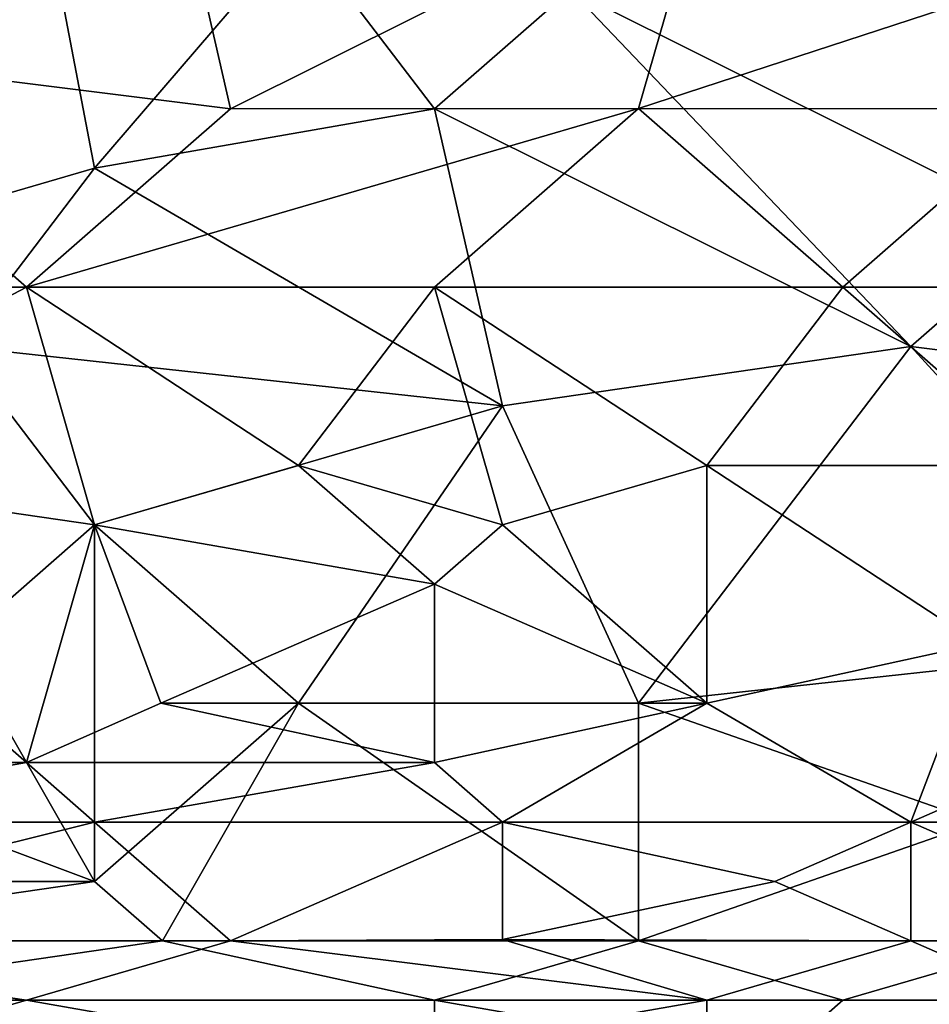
# Model space of a CAD drawing. Extents: x -1.1 to 1.1, y -0.36 to 0.36.
# Tile 208 of 256: x -0.19 to -0.13, y -0.31 to -0.25. Entities that reach past the tile are written whole.
import ezdxf

# ---------------------------------------------------------------- set-up
doc = ezdxf.new("R2010")
doc.units = 0

msp = doc.modelspace()

# ---------------------------------------------------------------- linework, layer by layer
for points in [[(-0.218514, -0.22987, 0.3954), (-0.209572, -0.249401, 0.392758), (-0.182746, -0.233776, 0.395804)], [(-0.214043, -0.265026, 0.266394), (-0.231928, -0.245495, 0.266536), (-0.191688, -0.233776, 0.266526)], [(-0.187217, -0.257213, 0.266532), (-0.214043, -0.265026, 0.266394), (-0.191688, -0.233776, 0.266526)], [(-0.178275, -0.253307, 0.392849), (-0.182746, -0.233776, 0.395804), (-0.209572, -0.249401, 0.392758)], [(-0.187217, -0.257213, 0.266532), (-0.191688, -0.233776, 0.266526), (-0.173804, -0.241588, 0.266572)], [(-0.182746, -0.233776, 0.395804), (-0.178275, -0.253307, 0.392849), (-0.146978, -0.237682, 0.395967)], [(-0.151449, -0.253288, 0.393362), (-0.146978, -0.237682, 0.395967), (-0.178275, -0.253307, 0.392849)], [(-0.115681, -0.241588, 0.395869), (-0.146978, -0.237682, 0.395967), (-0.151449, -0.253288, 0.393362)], [(-0.164862, -0.253307, 0.266567), (-0.187217, -0.257213, 0.266532), (-0.173804, -0.241588, 0.266572)], [(-0.164862, -0.253307, 0.266567), (-0.173804, -0.241588, 0.266572), (-0.15592, -0.245495, 0.266577)], [(-0.115681, -0.241588, 0.266551), (-0.124623, -0.26112, 0.266498), (-0.15592, -0.245495, 0.266577)], [(-0.124623, -0.253307, 0.393709), (-0.115681, -0.241588, 0.395869), (-0.151449, -0.253288, 0.393362)], [(-0.15592, -0.245495, 0.266577), (-0.133565, -0.268932, 0.266355), (-0.164862, -0.253307, 0.266567)], [(-0.124623, -0.26112, 0.266498), (-0.133565, -0.268932, 0.266355), (-0.15592, -0.245495, 0.266577)], [(-0.191688, -0.265026, 0.390605), (-0.209572, -0.249401, 0.392758), (-0.214043, -0.265026, 0.390122)], [(-0.191688, -0.265026, 0.390605), (-0.178275, -0.253307, 0.392849), (-0.209572, -0.249401, 0.392758)], [(-0.164862, -0.265026, 0.391099), (-0.151449, -0.253288, 0.393362), (-0.191688, -0.265026, 0.390605)], [(-0.191688, -0.265026, 0.390605), (-0.151449, -0.253288, 0.393362), (-0.178275, -0.253307, 0.392849)], [(-0.187217, -0.257213, 0.266532), (-0.164862, -0.253307, 0.266567), (-0.160391, -0.272838, 0.266227)], [(-0.164862, -0.265026, 0.391099), (-0.138036, -0.265026, 0.391469), (-0.151449, -0.253288, 0.393362)], [(-0.133565, -0.268932, 0.266355), (-0.160391, -0.272838, 0.266227), (-0.164862, -0.253307, 0.266567)], [(-0.151449, -0.253288, 0.393362), (-0.138036, -0.265026, 0.391469), (-0.124623, -0.253307, 0.393709)], [(-0.124623, -0.265026, 0.391596), (-0.124623, -0.253307, 0.393709), (-0.138036, -0.265026, 0.391469)], [(-0.187217, -0.257213, 0.266532), (-0.196159, -0.268932, 0.266326), (-0.214043, -0.265026, 0.266394)], [(-0.160391, -0.272838, 0.266227), (-0.196159, -0.268932, 0.266326), (-0.187217, -0.257213, 0.266532)], [(-0.124623, -0.26112, 0.266498), (-0.102268, -0.272838, 0.266296), (-0.133565, -0.268932, 0.266355)], [(-0.191688, -0.265026, 0.390605), (-0.214043, -0.265026, 0.390122), (-0.214043, -0.276745, 0.388064)], [(-0.187217, -0.280651, 0.387858), (-0.191688, -0.265026, 0.390605), (-0.214043, -0.276745, 0.388064)], [(-0.191688, -0.265026, 0.390605), (-0.173804, -0.276745, 0.388818), (-0.164862, -0.265026, 0.391099)], [(-0.173804, -0.276745, 0.388818), (-0.191688, -0.265026, 0.390605), (-0.187217, -0.280651, 0.387858)], [(-0.160391, -0.280651, 0.388254), (-0.164862, -0.265026, 0.391099), (-0.173804, -0.276745, 0.388818)], [(-0.146978, -0.276745, 0.389165), (-0.138036, -0.265026, 0.391469), (-0.164862, -0.265026, 0.391099)], [(-0.164862, -0.265026, 0.391099), (-0.160391, -0.280651, 0.388254), (-0.146978, -0.276745, 0.389165)], [(-0.124623, -0.276745, 0.389357), (-0.138036, -0.265026, 0.391469), (-0.146978, -0.276745, 0.389165)], [(-0.124623, -0.276745, 0.389357), (-0.124623, -0.265026, 0.391596), (-0.138036, -0.265026, 0.391469)], [(-0.160391, -0.272838, 0.266227), (-0.187217, -0.280651, 0.265997), (-0.196159, -0.268932, 0.266326)], [(-0.187217, -0.280651, 0.265997), (-0.196159, -0.288463, 0.265739), (-0.196159, -0.268932, 0.266326)], [(-0.133565, -0.268932, 0.266355), (-0.151449, -0.29237, 0.265624), (-0.160391, -0.272838, 0.266227)], [(-0.115681, -0.288463, 0.265824), (-0.151449, -0.29237, 0.265624), (-0.133565, -0.268932, 0.266355)], [(-0.102268, -0.272838, 0.266296), (-0.115681, -0.288463, 0.265824), (-0.133565, -0.268932, 0.266355)], [(-0.187217, -0.280651, 0.265997), (-0.160391, -0.272838, 0.266227), (-0.173804, -0.29237, 0.265613)], [(-0.151449, -0.29237, 0.265624), (-0.173804, -0.29237, 0.265613), (-0.160391, -0.272838, 0.266227)], [(-0.191688, -0.296276, 0.384536), (-0.214043, -0.276745, 0.388064), (-0.222986, -0.296276, 0.384012)], [(-0.191688, -0.296276, 0.384536), (-0.187217, -0.280651, 0.387858), (-0.214043, -0.276745, 0.388064)], [(-0.164862, -0.284557, 0.387402), (-0.173804, -0.276745, 0.388818), (-0.187217, -0.280651, 0.387858)], [(-0.173804, -0.276745, 0.388818), (-0.164862, -0.284557, 0.387402), (-0.160391, -0.280651, 0.388254)], [(-0.146978, -0.29237, 0.385906), (-0.146978, -0.276745, 0.389165), (-0.160391, -0.280651, 0.388254)], [(-0.146978, -0.276745, 0.389165), (-0.129094, -0.288463, 0.386879), (-0.124623, -0.276745, 0.389357)], [(-0.146978, -0.276745, 0.389165), (-0.146978, -0.29237, 0.385906), (-0.129094, -0.288463, 0.386879)], [(-0.187217, -0.280651, 0.265997), (-0.187217, -0.304088, 0.265159), (-0.196159, -0.288463, 0.265739)], [(-0.187217, -0.280651, 0.387858), (-0.191688, -0.296276, 0.384536), (-0.182847, -0.29237, 0.38555)], [(-0.187217, -0.280651, 0.387858), (-0.182847, -0.29237, 0.38555), (-0.164862, -0.284557, 0.387402)], [(-0.173804, -0.29237, 0.265613), (-0.187217, -0.304088, 0.265159), (-0.187217, -0.280651, 0.265997)], [(-0.146978, -0.29237, 0.385906), (-0.160391, -0.280651, 0.388254), (-0.164862, -0.284557, 0.387402)], [(-0.164862, -0.29237, 0.385741), (-0.164862, -0.284557, 0.387402), (-0.182847, -0.29237, 0.38555)], [(-0.146978, -0.29237, 0.385906), (-0.164862, -0.284557, 0.387402), (-0.164862, -0.29237, 0.385741)], [(-0.218514, -0.29237, 0.265575), (-0.196159, -0.288463, 0.265739), (-0.187217, -0.304088, 0.265159)], [(-0.151449, -0.29237, 0.265624), (-0.115681, -0.288463, 0.265824), (-0.129094, -0.300182, 0.265367)], [(-0.133565, -0.300182, 0.384067), (-0.129094, -0.288463, 0.386879), (-0.146978, -0.29237, 0.385906)], [(-0.115681, -0.29237, 0.386076), (-0.129094, -0.288463, 0.386879), (-0.133565, -0.300182, 0.384067)], [(-0.187217, -0.304088, 0.265159), (-0.227457, -0.304088, 0.265124), (-0.218514, -0.29237, 0.265575)], [(-0.182847, -0.29237, 0.38555), (-0.191688, -0.296276, 0.384536), (-0.164862, -0.296276, 0.384833)], [(-0.187217, -0.304088, 0.265159), (-0.173804, -0.29237, 0.265613), (-0.182746, -0.307995, 0.265041)], [(-0.164862, -0.296276, 0.384833), (-0.164862, -0.29237, 0.385741), (-0.182847, -0.29237, 0.38555)], [(-0.151449, -0.307995, 0.265073), (-0.182746, -0.307995, 0.265041), (-0.173804, -0.29237, 0.265613)], [(-0.173804, -0.29237, 0.265613), (-0.151449, -0.29237, 0.265624), (-0.151449, -0.307995, 0.265073)], [(-0.160391, -0.300182, 0.3839), (-0.146978, -0.29237, 0.385906), (-0.164862, -0.296276, 0.384833)], [(-0.164862, -0.29237, 0.385741), (-0.164862, -0.296276, 0.384833), (-0.146978, -0.29237, 0.385906)], [(-0.133565, -0.300182, 0.384067), (-0.146978, -0.29237, 0.385906), (-0.160391, -0.300182, 0.3839)], [(-0.129094, -0.300182, 0.265367), (-0.151449, -0.307995, 0.265073), (-0.151449, -0.29237, 0.265624)], [(-0.102268, -0.300182, 0.384224), (-0.115681, -0.29237, 0.386076), (-0.133565, -0.300182, 0.384067)], [(-0.214043, -0.300182, 0.383151), (-0.191688, -0.296276, 0.384536), (-0.222986, -0.296276, 0.384012)], [(-0.187217, -0.300182, 0.383627), (-0.191688, -0.296276, 0.384536), (-0.214043, -0.300182, 0.383151)], [(-0.191688, -0.296276, 0.384536), (-0.187217, -0.300182, 0.383627), (-0.164862, -0.296276, 0.384833)], [(-0.160391, -0.300182, 0.3839), (-0.164862, -0.296276, 0.384833), (-0.187217, -0.300182, 0.383627)], [(-0.178275, -0.307995, 0.381505), (-0.187217, -0.300182, 0.383627), (-0.218514, -0.307995, 0.380901)], [(-0.187217, -0.300182, 0.383627), (-0.214043, -0.300182, 0.383151), (-0.218514, -0.307995, 0.380901)], [(-0.178275, -0.307995, 0.381505), (-0.160391, -0.300182, 0.3839), (-0.187217, -0.300182, 0.383627)], [(-0.178275, -0.307995, 0.381505), (-0.160391, -0.307913, 0.381644), (-0.160391, -0.300182, 0.3839)], [(-0.142507, -0.304088, 0.382953), (-0.133565, -0.300182, 0.384067), (-0.160391, -0.300182, 0.3839)], [(-0.142507, -0.304088, 0.382953), (-0.160391, -0.300182, 0.3839), (-0.160391, -0.307913, 0.381644)], [(-0.129094, -0.300182, 0.265367), (-0.124623, -0.307995, 0.265147), (-0.151449, -0.307995, 0.265073)], [(-0.133565, -0.307995, 0.381785), (-0.133565, -0.300182, 0.384067), (-0.142507, -0.304088, 0.382953)], [(-0.133565, -0.300182, 0.384067), (-0.115681, -0.307995, 0.381893), (-0.102268, -0.300182, 0.384224)], [(-0.133565, -0.300182, 0.384067), (-0.133565, -0.307995, 0.381785), (-0.115681, -0.307995, 0.381893)], [(-0.227457, -0.304088, 0.265124), (-0.187217, -0.304088, 0.265159), (-0.214043, -0.307995, 0.265038)], [(-0.187217, -0.304088, 0.265159), (-0.182746, -0.307995, 0.265041), (-0.214043, -0.307995, 0.265038)], [(-0.160391, -0.307913, 0.381644), (-0.133565, -0.307995, 0.381785), (-0.142507, -0.304088, 0.382953)], [(-0.178275, -0.307995, 0.381505), (-0.218514, -0.307995, 0.380901), (-0.191688, -0.311901, 0.380012)], [(-0.191688, -0.311901, 0.380012), (-0.218514, -0.307995, 0.380901), (-0.209572, -0.311901, 0.379685)], [(-0.214043, -0.307995, 0.265038), (-0.182746, -0.307995, 0.265041), (-0.209572, -0.311901, 0.265089)], [(-0.182746, -0.307995, 0.265041), (-0.164862, -0.311901, 0.265098), (-0.209572, -0.311901, 0.265089)], [(-0.178275, -0.307995, 0.381505), (-0.191688, -0.311901, 0.380012), (-0.146978, -0.311901, 0.380431)], [(-0.164862, -0.311901, 0.265098), (-0.182746, -0.307995, 0.265041), (-0.151449, -0.307995, 0.265073)], [(-0.160391, -0.307913, 0.381644), (-0.178275, -0.307995, 0.381505), (-0.146978, -0.311901, 0.380431)], [(-0.151449, -0.307995, 0.265073), (-0.138036, -0.311901, 0.265178), (-0.164862, -0.311901, 0.265098)], [(-0.133565, -0.307995, 0.381785), (-0.160391, -0.307913, 0.381644), (-0.146978, -0.311901, 0.380431)], [(-0.138036, -0.311901, 0.265178), (-0.151449, -0.307995, 0.265073), (-0.124623, -0.307995, 0.265147)], [(-0.124623, -0.311901, 0.380494), (-0.133565, -0.307995, 0.381785), (-0.146978, -0.311901, 0.380431)], [(-0.124623, -0.307995, 0.265147), (-0.120152, -0.311901, 0.265206), (-0.138036, -0.311901, 0.265178)], [(-0.133565, -0.307995, 0.381785), (-0.124623, -0.311901, 0.380494), (-0.115681, -0.307995, 0.381893)], [(-0.209572, -0.311901, 0.265089), (-0.164862, -0.315807, 0.26562), (-0.214043, -0.315807, 0.265626)], [(-0.209572, -0.311901, 0.265089), (-0.164862, -0.311901, 0.265098), (-0.164862, -0.315807, 0.26562)], [(-0.205101, -0.315807, 0.3783), (-0.191688, -0.311901, 0.380012), (-0.209572, -0.311901, 0.379685)], [(-0.205101, -0.315807, 0.3783), (-0.169333, -0.315807, 0.378715), (-0.191688, -0.311901, 0.380012)], [(-0.146978, -0.311901, 0.380431), (-0.191688, -0.311901, 0.380012), (-0.169333, -0.315807, 0.378715)], [(-0.146978, -0.315807, 0.378904), (-0.146978, -0.311901, 0.380431), (-0.169333, -0.315807, 0.378715)], [(-0.138036, -0.311901, 0.265178), (-0.142507, -0.315807, 0.265673), (-0.164862, -0.311901, 0.265098)], [(-0.142507, -0.315807, 0.265673), (-0.164862, -0.315807, 0.26562), (-0.164862, -0.311901, 0.265098)], [(-0.146978, -0.315807, 0.378904), (-0.124623, -0.315807, 0.378978), (-0.124623, -0.311901, 0.380494)], [(-0.146978, -0.311901, 0.380431), (-0.146978, -0.315807, 0.378904), (-0.124623, -0.311901, 0.380494)], [(-0.120152, -0.311901, 0.265206), (-0.11121, -0.315807, 0.265731), (-0.142507, -0.315807, 0.265673)], [(-0.142507, -0.315807, 0.265673), (-0.138036, -0.311901, 0.265178), (-0.120152, -0.311901, 0.265206)]]:
    msp.add_3dface(points)

doc.saveas('drawing.dxf')
